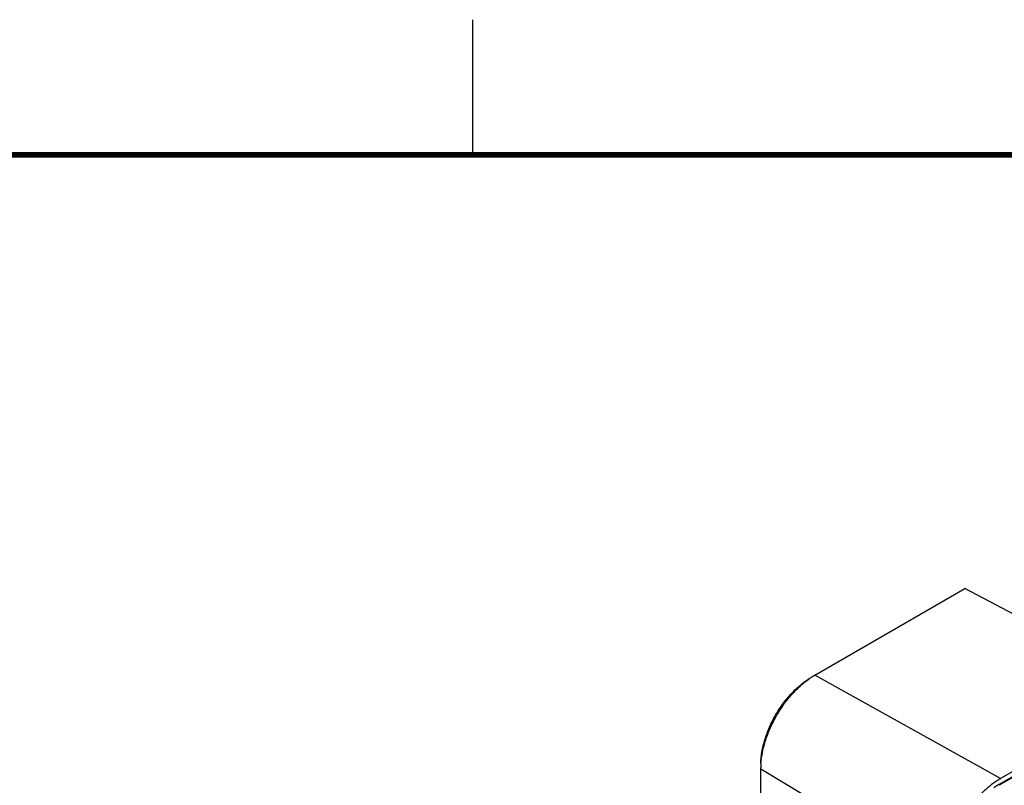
# Model space of a CAD drawing. Header units: inches. Extents: x 0 to 34, y 0 to 22.
# Tile 76 of 121: x 23.8 to 27.5, y 19.2 to 22. Entities that reach past the tile are written whole.
import ezdxf

# ---------------------------------------------------------------- set-up
doc = ezdxf.new("R2010")
doc.units = ezdxf.units.IN
doc.header["$LTSCALE"] = 1.87
doc.header["$MEASUREMENT"] = 0
doc.layers.get('0').update_dxf_attribs({"linetype": 'CONTINUOUS'})

msp = doc.modelspace()

# ---------------------------------------------------------------- linework, layer by layer
at = {"color": 2, "linetype": 'CONTINUOUS'}
msp.add_line((25.5, 22), (25.5, 21.5), dxfattribs=at)
at = {"color": 7, "linetype": 'CONTINUOUS'}
for p, q in [((30.5302, 20.9683), (27.4543, 19.1923)), ((27.4527, 19.1705), (30.5286, 20.9465)), ((27.4543, 19.1739), (30.5302, 20.9499)), ((26.7675, 19.575), (27.3228, 19.8956)), ((27.8406, 19.6211), (27.3228, 19.8956)), ((26.764, 19.5729), (26.7675, 19.575)), ((27.4543, 19.1923), (26.7675, 19.575)), ((26.5673, 19.2283), (26.5674, 19.2324)), ((26.5673, 15.5236), (26.5673, 19.2283)), ((26.5673, 19.2283), (26.9117, 19.0225))]:
    msp.add_line(p, q, dxfattribs=at)
at = {"color": 7, "linetype": 'CONTINUOUS', "const_width": 0.02}
msp.add_lwpolyline([(33.5, 21.5), (0.5, 21.5)], dxfattribs=at)
at = {"color": 7, "linetype": 'CONTINUOUS'}
for centre, radius, start, end in [((26.9123, 19.3252), 0.2887, 120.9118, 123.8143), ((26.8515, 19.228), 0.2842, 176.1591, 179.1084), ((27.6054, 18.9151), 0.2998, 122.521, 125.7742), ((27.6112, 18.9223), 0.3123, 122.5431, 124.2062), ((27.6003, 18.9395), 0.2919, 120.0104, 122.565), ((27.592, 18.9358), 0.2751, 120.6874, 122.4831), ((27.581, 18.9484), 0.2565, 120.0037, 121.2101), ((27.5855, 18.9466), 0.2625, 120.0029, 120.675)]:
    msp.add_arc(centre, radius, start, end, dxfattribs=at)
for points, knots in [([(26.5676, 19.2476), (26.5678, 19.2621), (26.5708, 19.2923), (26.5817, 19.3376), (26.5988, 19.3835), (26.6215, 19.4282), (26.6489, 19.4702), (26.68, 19.5079), (26.7139, 19.54), (26.7385, 19.5577), (26.7509, 19.5651)], [0, 0, 0, 0, 0.114626, 0.237895, 0.367335, 0.5, 0.632665, 0.762105, 0.885374, 1, 1, 1, 1]), ([(26.568, 19.2471), (26.569, 19.2617), (26.5732, 19.2917), (26.5852, 19.3367), (26.6027, 19.382), (26.6253, 19.426), (26.6521, 19.4676), (26.6825, 19.5054), (26.7155, 19.5383), (26.7394, 19.5569), (26.7516, 19.5651)], [0, 0, 0, 0, 0.116208, 0.23975, 0.368523, 0.5, 0.631477, 0.76025, 0.883792, 1, 1, 1, 1]), ([(27.4356, 19.1805), (27.4253, 19.1735), (27.405, 19.158), (27.3863, 19.1404), (27.3772, 19.131)], [0, 0, 0, 0, 0.487048, 1, 1, 1, 1]), ([(27.4543, 19.1739), (27.4543, 19.1735), (27.4542, 19.1728), (27.4539, 19.1718), (27.4534, 19.171), (27.453, 19.1706), (27.4527, 19.1705)], [0, 0, 0, 0, 0.288117, 0.548222, 0.782233, 1, 1, 1, 1])]:
    msp.add_open_spline(points, degree=3, knots=knots, dxfattribs=at)

doc.saveas('drawing.dxf')
